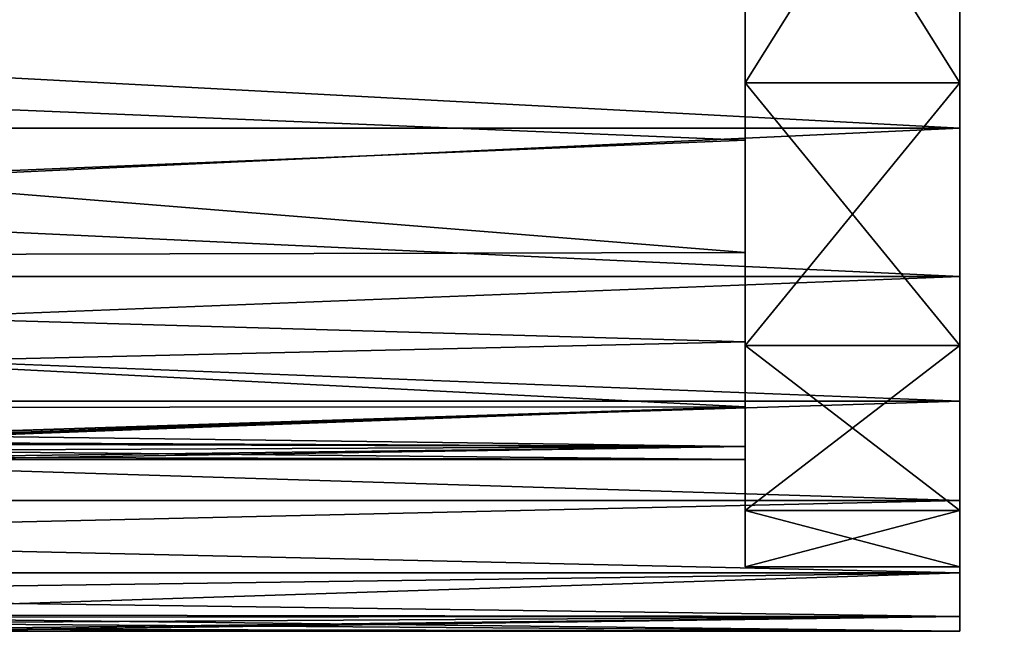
# Model space of a CAD drawing. Header units: millimetres. Extents: x -144 to 364, y -408 to 1133.
# Tile 11 of 256: x -116 to -105, y -20 to -13. Entities that reach past the tile are written whole.
import ezdxf

# ---------------------------------------------------------------- set-up
doc = ezdxf.new("R2010")
doc.units = ezdxf.units.MM
doc.header["$LTSCALE"] = 41.718519
for name, color, linetype in [('1028', 7, 'CONTINUOUS'), ('1029', 7, 'CONTINUOUS'), ('1030', 7, 'CONTINUOUS'), ('1088', 7, 'CONTINUOUS'), ('1089', 7, 'CONTINUOUS'), ('328', 7, 'CONTINUOUS'), ('330', 7, 'CONTINUOUS'), ('332', 7, 'CONTINUOUS')]:
    doc.layers.add(name, color=color, linetype=linetype)

msp = doc.modelspace()

# ---------------------------------------------------------------- linework, layer by layer
at = {"layer": '1028', "color": 7, "linetype": 'CONTINUOUS', "true_color": 0xaaaaaa}
for points in [[(-141.5, -12.896, 12.558), (-141.5, -9.275, 15.427), (-108, -12.728, 12.728), (-141.5, -12.896, 12.558)], [(-141.5, -9.275, -15.427), (-141.5, -12.896, -12.558), (-108, -10.958, -14.28), (-141.5, -9.275, -15.427)], [(-108, -10.958, -14.28), (-141.5, -12.896, -12.558), (-108, -12.728, -12.728), (-108, -10.958, -14.28)], [(-108, -14.28, 10.958), (-141.5, -12.896, 12.558), (-108, -12.728, 12.728), (-108, -14.28, 10.958)], [(-108, -12.728, -12.728), (-141.5, -12.896, -12.558), (-108, -14.28, -10.958), (-108, -12.728, -12.728)], [(-141.5, -15.668, 8.862), (-141.5, -12.896, 12.558), (-108, -15.589, 9), (-141.5, -15.668, 8.862)], [(-108, -15.589, 9), (-141.5, -12.896, 12.558), (-108, -14.28, 10.958), (-108, -15.589, 9)], [(-141.5, -12.896, -12.558), (-141.5, -15.668, -8.862), (-108, -14.28, -10.958), (-141.5, -12.896, -12.558)], [(-108, -14.28, -10.958), (-141.5, -15.668, -8.862), (-108, -15.589, -9), (-108, -14.28, -10.958)], [(-108, -16.63, 6.888), (-141.5, -15.668, 8.862), (-108, -15.589, 9), (-108, -16.63, 6.888)], [(-108, -15.589, -9), (-141.5, -15.668, -8.862), (-108, -16.63, -6.888), (-108, -15.589, -9)], [(-141.5, -17.407, 4.582), (-141.5, -15.668, 8.862), (-108, -17.387, 4.659), (-141.5, -17.407, 4.582)], [(-108, -17.387, 4.659), (-141.5, -15.668, 8.862), (-108, -16.63, 6.888), (-108, -17.387, 4.659)], [(-141.5, -15.668, -8.862), (-141.5, -17.407, -4.582), (-108, -16.63, -6.888), (-141.5, -15.668, -8.862)], [(-108, -16.63, -6.888), (-141.5, -17.407, -4.582), (-108, -17.387, -4.659), (-108, -16.63, -6.888)], [(-108, -17.846, 2.349), (-141.5, -17.407, 4.582), (-108, -17.387, 4.659), (-108, -17.846, 2.349)], [(-108, -17.387, -4.659), (-141.5, -17.407, -4.582), (-120.5, -17.789, -2.75), (-108, -17.387, -4.659)], [(-141.5, -17.407, 4.582), (-108, -17.846, 2.349), (-120.5, -17.789, 2.75), (-141.5, -17.407, 4.582)], [(-119.865, -17.8, -2.676), (-108, -17.387, -4.659), (-120.5, -17.789, -2.75), (-119.865, -17.8, -2.676)], [(-119.681, -17.808, -2.625), (-108, -17.387, -4.659), (-119.865, -17.8, -2.676), (-119.681, -17.808, -2.625)], [(-119.5, -17.817, -2.562), (-108, -17.387, -4.659), (-119.681, -17.808, -2.625), (-119.5, -17.817, -2.562)], [(-108, -17.846, -2.349), (-108, -17.387, -4.659), (-119.5, -17.817, -2.562), (-108, -17.846, -2.349)], [(-108, -17.846, 2.349), (-119.865, -17.8, 2.676), (-120.5, -17.789, 2.75), (-108, -17.846, 2.349)], [(-119.865, -17.8, 2.676), (-108, -17.846, 2.349), (-119.681, -17.808, 2.625), (-119.865, -17.8, 2.676)], [(-119.681, -17.808, 2.625), (-108, -17.846, 2.349), (-119.5, -17.817, 2.562), (-119.681, -17.808, 2.625)], [(-118.555, -17.895, -1.945), (-108, -17.846, -2.349), (-119.5, -17.817, -2.562), (-118.555, -17.895, -1.945)], [(-119.5, -17.817, 2.562), (-108, -17.846, 2.349), (-118.555, -17.895, 1.945), (-119.5, -17.817, 2.562)], [(-117.938, -17.972, -1), (-108, -17.846, -2.349), (-118.555, -17.895, -1.945), (-117.938, -17.972, -1)], [(-108, -17.846, 2.349), (-108, -18), (-118.555, -17.895, 1.945), (-108, -17.846, 2.349)], [(-117.75, -18), (-108, -17.846, -2.349), (-117.938, -17.972, -1), (-117.75, -18)], [(-108, -18), (-108, -17.846, -2.349), (-117.75, -18), (-108, -18)], [(-118.555, -17.895, 1.945), (-108, -18), (-117.938, -17.972, 1), (-118.555, -17.895, 1.945)], [(-117.938, -17.972, 1), (-108, -18), (-117.75, -18), (-117.938, -17.972, 1)]]:
    msp.add_3dface(points, dxfattribs=at)
at = {"layer": '1029', "color": 7, "linetype": 'CONTINUOUS', "true_color": 0xaaaaaa}
for points in [[(-105.5, -13.612, -13.612), (-105.5, -10, -17.32), (-105.5, -9.625, -16.671), (-105.5, -13.612, -13.612)], [(-105.5, -9.625, 16.671), (-105.5, -12.175, 15.867), (-105.5, -13.612, 13.612), (-105.5, -9.625, 16.671)], [(-105.5, -12.175, -15.867), (-105.5, -10, -17.32), (-105.5, -13.612, -13.612), (-105.5, -12.175, -15.867)], [(-105.5, -14.142, -14.142), (-105.5, -12.175, -15.867), (-105.5, -13.612, -13.612), (-105.5, -14.142, -14.142)], [(-105.5, -12.175, 15.867), (-105.5, -14.142, 14.142), (-105.5, -13.612, 13.612), (-105.5, -12.175, 15.867)], [(-105.5, -16.671, -9.625), (-105.5, -14.142, -14.142), (-105.5, -13.612, -13.612), (-105.5, -16.671, -9.625)], [(-105.5, -14.142, 14.142), (-105.5, -15.867, 12.175), (-105.5, -13.612, 13.612), (-105.5, -14.142, 14.142)], [(-105.5, -13.612, 13.612), (-105.5, -15.867, 12.175), (-105.5, -16.671, 9.625), (-105.5, -13.612, 13.612)], [(-105.5, -15.867, -12.175), (-105.5, -14.142, -14.142), (-105.5, -16.671, -9.625), (-105.5, -15.867, -12.175)], [(-105.5, -17.321, -10), (-105.5, -15.867, -12.175), (-105.5, -16.671, -9.625), (-105.5, -17.321, -10)], [(-105.5, -15.867, 12.175), (-105.5, -17.321, 10), (-105.5, -16.671, 9.625), (-105.5, -15.867, 12.175)], [(-105.5, -18.594, -4.982), (-105.5, -17.321, -10), (-105.5, -16.671, -9.625), (-105.5, -18.594, -4.982)], [(-105.5, -17.321, 10), (-105.5, -18.478, 7.654), (-105.5, -16.671, 9.625), (-105.5, -17.321, 10)], [(-105.5, -16.671, 9.625), (-105.5, -18.478, 7.654), (-105.5, -18.594, 4.982), (-105.5, -16.671, 9.625)], [(-105.5, -18.478, -7.654), (-105.5, -17.321, -10), (-105.5, -18.594, -4.982), (-105.5, -18.478, -7.654)], [(-105.5, -19.319, -5.176), (-105.5, -18.478, -7.654), (-105.5, -19.25), (-105.5, -19.319, -5.176)], [(-105.5, -19.25), (-105.5, -18.478, -7.654), (-105.5, -18.594, -4.982), (-105.5, -19.25)], [(-105.5, -18.478, 7.654), (-105.5, -19.319, 5.176), (-105.5, -18.594, 4.982), (-105.5, -18.478, 7.654)], [(-105.5, -18.594, 4.982), (-105.5, -19.319, 5.176), (-105.5, -19.25), (-105.5, -18.594, 4.982)], [(-105.5, -19.319, 5.176), (-105.5, -19.319, -5.176), (-105.5, -19.25), (-105.5, -19.319, 5.176)], [(-105.5, -19.829, -2.61), (-105.5, -19.319, -5.176), (-105.5, -19.829, 2.61), (-105.5, -19.829, -2.61)], [(-105.5, -19.829, 2.61), (-105.5, -19.319, -5.176), (-105.5, -19.319, 5.176), (-105.5, -19.829, 2.61)], [(-105.5, -20), (-105.5, -19.829, -2.61), (-105.5, -19.829, 2.61), (-105.5, -20)]]:
    msp.add_3dface(points, dxfattribs=at)
at = {"layer": '1030', "color": 7, "linetype": 'CONTINUOUS', "true_color": 0xaaaaaa}
for points in [[(-105.5, -12.175, -15.867), (-105.5, -14.142, -14.142), (-142.524, -12.175, -15.867), (-105.5, -12.175, -15.867)], [(-142.524, -12.175, -15.867), (-105.5, -14.142, -14.142), (-142.524, -14.142, -14.142), (-142.524, -12.175, -15.867)], [(-105.5, -14.142, 14.142), (-105.5, -12.175, 15.867), (-142.524, -14.142, 14.142), (-105.5, -14.142, 14.142)], [(-142.524, -14.142, 14.142), (-105.5, -12.175, 15.867), (-142.524, -12.175, 15.867), (-142.524, -14.142, 14.142)], [(-105.5, -14.142, -14.142), (-105.5, -15.867, -12.175), (-142.524, -14.142, -14.142), (-105.5, -14.142, -14.142)], [(-142.524, -14.142, -14.142), (-105.5, -15.867, -12.175), (-142.524, -15.867, -12.175), (-142.524, -14.142, -14.142)], [(-105.5, -15.867, 12.175), (-105.5, -14.142, 14.142), (-142.524, -15.867, 12.175), (-105.5, -15.867, 12.175)], [(-142.524, -15.867, 12.175), (-105.5, -14.142, 14.142), (-142.524, -14.142, 14.142), (-142.524, -15.867, 12.175)], [(-105.5, -15.867, -12.175), (-105.5, -17.321, -10), (-142.524, -15.867, -12.175), (-105.5, -15.867, -12.175)], [(-142.524, -15.867, -12.175), (-105.5, -17.321, -10), (-142.524, -17.321, -10), (-142.524, -15.867, -12.175)], [(-105.5, -17.321, 10), (-105.5, -15.867, 12.175), (-142.524, -17.321, 10), (-105.5, -17.321, 10)], [(-142.524, -17.321, 10), (-105.5, -15.867, 12.175), (-142.524, -15.867, 12.175), (-142.524, -17.321, 10)], [(-105.5, -17.321, -10), (-105.5, -18.478, -7.654), (-142.524, -17.321, -10), (-105.5, -17.321, -10)], [(-142.524, -17.321, -10), (-105.5, -18.478, -7.654), (-142.524, -18.478, -7.654), (-142.524, -17.321, -10)], [(-105.5, -18.478, 7.654), (-105.5, -17.321, 10), (-142.524, -18.478, 7.654), (-105.5, -18.478, 7.654)], [(-142.524, -18.478, 7.654), (-105.5, -17.321, 10), (-142.524, -17.321, 10), (-142.524, -18.478, 7.654)], [(-105.5, -18.478, -7.654), (-105.5, -19.319, -5.176), (-142.524, -18.478, -7.654), (-105.5, -18.478, -7.654)], [(-142.524, -18.478, -7.654), (-105.5, -19.319, -5.176), (-142.524, -19.319, -5.176), (-142.524, -18.478, -7.654)], [(-105.5, -19.319, 5.176), (-105.5, -18.478, 7.654), (-142.524, -19.319, 5.176), (-105.5, -19.319, 5.176)], [(-142.524, -19.319, 5.176), (-105.5, -18.478, 7.654), (-142.524, -18.478, 7.654), (-142.524, -19.319, 5.176)], [(-105.5, -19.319, -5.176), (-105.5, -19.829, -2.61), (-142.524, -19.319, -5.176), (-105.5, -19.319, -5.176)], [(-142.524, -19.319, -5.176), (-105.5, -19.829, -2.61), (-120.5, -19.81, -2.75), (-142.524, -19.319, -5.176)], [(-142.524, -19.829, 2.611), (-105.5, -19.319, 5.176), (-142.524, -19.319, 5.176), (-142.524, -19.829, 2.611)], [(-105.5, -19.319, 5.176), (-142.524, -19.829, 2.611), (-120.5, -19.81, 2.75), (-105.5, -19.319, 5.176)], [(-105.5, -19.829, 2.61), (-105.5, -19.319, 5.176), (-120.5, -19.81, 2.75), (-105.5, -19.829, 2.61)], [(-120.5, -19.81, -2.75), (-105.5, -19.829, -2.61), (-119.5, -19.835, -2.562), (-120.5, -19.81, -2.75)], [(-119.5, -19.835, 2.562), (-105.5, -19.829, 2.61), (-120.5, -19.81, 2.75), (-119.5, -19.835, 2.562)], [(-105.5, -19.829, -2.61), (-105.5, -20), (-119.5, -19.835, -2.562), (-105.5, -19.829, -2.61)], [(-118.555, -19.905, 1.945), (-105.5, -19.829, 2.61), (-119.5, -19.835, 2.562), (-118.555, -19.905, 1.945)], [(-119.5, -19.835, -2.562), (-105.5, -20), (-118.555, -19.905, -1.945), (-119.5, -19.835, -2.562)], [(-117.938, -19.975, 1), (-105.5, -19.829, 2.61), (-118.555, -19.905, 1.945), (-117.938, -19.975, 1)], [(-117.797, -19.994, 0.508), (-105.5, -19.829, 2.61), (-117.938, -19.975, 1), (-117.797, -19.994, 0.508)], [(-117.75, -20), (-105.5, -19.829, 2.61), (-117.797, -19.994, 0.508), (-117.75, -20)], [(-105.5, -20), (-105.5, -19.829, 2.61), (-117.75, -20), (-105.5, -20)], [(-118.555, -19.905, -1.945), (-105.5, -20), (-117.938, -19.975, -1), (-118.555, -19.905, -1.945)], [(-117.938, -19.975, -1), (-105.5, -20), (-117.797, -19.994, -0.508), (-117.938, -19.975, -1)], [(-117.797, -19.994, -0.508), (-105.5, -20), (-117.75, -20), (-117.797, -19.994, -0.508)]]:
    msp.add_3dface(points, dxfattribs=at)
at = {"layer": '1088', "color": 7, "linetype": 'CONTINUOUS', "true_color": 0xaaaaaa}
for points in [[(-108, -9.625, -16.671), (-108, -12.728, -12.728), (-108, -13.612, -13.612), (-108, -9.625, -16.671)], [(-108, -13.612, 13.612), (-108, -10.958, 14.28), (-108, -9.625, 16.671), (-108, -13.612, 13.612)], [(-108, -12.728, 12.728), (-108, -10.958, 14.28), (-108, -13.612, 13.612), (-108, -12.728, 12.728)], [(-108, -12.728, -12.728), (-108, -14.28, -10.958), (-108, -13.612, -13.612), (-108, -12.728, -12.728)], [(-108, -14.28, 10.958), (-108, -12.728, 12.728), (-108, -13.612, 13.612), (-108, -14.28, 10.958)], [(-108, -14.28, -10.958), (-108, -15.589, -9), (-108, -13.612, -13.612), (-108, -14.28, -10.958)], [(-108, -15.589, -9), (-108, -16.63, -6.888), (-108, -13.612, -13.612), (-108, -15.589, -9)], [(-108, -13.612, -13.612), (-108, -16.63, -6.888), (-108, -16.671, -9.625), (-108, -13.612, -13.612)], [(-108, -16.671, 9.625), (-108, -14.28, 10.958), (-108, -13.612, 13.612), (-108, -16.671, 9.625)], [(-108, -15.589, 9), (-108, -14.28, 10.958), (-108, -16.671, 9.625), (-108, -15.589, 9)], [(-108, -16.63, 6.888), (-108, -15.589, 9), (-108, -16.671, 9.625), (-108, -16.63, 6.888)], [(-108, -16.63, -6.888), (-108, -17.387, -4.659), (-108, -16.671, -9.625), (-108, -16.63, -6.888)], [(-108, -17.387, 4.659), (-108, -16.63, 6.888), (-108, -16.671, 9.625), (-108, -17.387, 4.659)], [(-108, -17.387, -4.659), (-108, -17.846, -2.349), (-108, -16.671, -9.625), (-108, -17.387, -4.659)], [(-108, -16.671, -9.625), (-108, -17.846, -2.349), (-108, -18.594, -4.982), (-108, -16.671, -9.625)], [(-108, -18.594, 4.982), (-108, -17.387, 4.659), (-108, -16.671, 9.625), (-108, -18.594, 4.982)], [(-108, -17.846, 2.349), (-108, -17.387, 4.659), (-108, -18.594, 4.982), (-108, -17.846, 2.349)], [(-108, -17.846, -2.349), (-108, -18), (-108, -18.594, 4.982), (-108, -17.846, -2.349)], [(-108, -18.594, -4.982), (-108, -17.846, -2.349), (-108, -18.594, 4.982), (-108, -18.594, -4.982)], [(-108, -18), (-108, -17.846, 2.349), (-108, -18.594, 4.982), (-108, -18)], [(-108, -19.25), (-108, -18.594, -4.982), (-108, -18.594, 4.982), (-108, -19.25)]]:
    msp.add_3dface(points, dxfattribs=at)
at = {"layer": '1089', "color": 7, "linetype": 'CONTINUOUS', "true_color": 0xaaaaaa}
for points in [[(-105.5, -9.625, 16.671), (-105.5, -13.612, 13.612), (-108, -9.625, 16.671), (-105.5, -9.625, 16.671)], [(-105.5, -13.612, 13.612), (-108, -13.612, 13.612), (-108, -9.625, 16.671), (-105.5, -13.612, 13.612)], [(-105.5, -13.612, -13.612), (-105.5, -9.625, -16.671), (-108, -13.612, -13.612), (-105.5, -13.612, -13.612)], [(-105.5, -9.625, -16.671), (-108, -9.625, -16.671), (-108, -13.612, -13.612), (-105.5, -9.625, -16.671)], [(-105.5, -13.612, 13.612), (-105.5, -16.671, 9.625), (-108, -13.612, 13.612), (-105.5, -13.612, 13.612)], [(-105.5, -16.671, 9.625), (-108, -16.671, 9.625), (-108, -13.612, 13.612), (-105.5, -16.671, 9.625)], [(-105.5, -16.671, -9.625), (-105.5, -13.612, -13.612), (-108, -16.671, -9.625), (-105.5, -16.671, -9.625)], [(-105.5, -13.612, -13.612), (-108, -13.612, -13.612), (-108, -16.671, -9.625), (-105.5, -13.612, -13.612)], [(-105.5, -16.671, 9.625), (-105.5, -18.594, 4.982), (-108, -16.671, 9.625), (-105.5, -16.671, 9.625)], [(-105.5, -18.594, 4.982), (-108, -18.594, 4.982), (-108, -16.671, 9.625), (-105.5, -18.594, 4.982)], [(-105.5, -18.594, -4.982), (-105.5, -16.671, -9.625), (-108, -18.594, -4.982), (-105.5, -18.594, -4.982)], [(-105.5, -16.671, -9.625), (-108, -16.671, -9.625), (-108, -18.594, -4.982), (-105.5, -16.671, -9.625)], [(-105.5, -18.594, 4.982), (-105.5, -19.25), (-108, -18.594, 4.982), (-105.5, -18.594, 4.982)], [(-105.5, -19.25), (-105.5, -18.594, -4.982), (-108, -19.25), (-105.5, -19.25)], [(-105.5, -19.25), (-108, -19.25), (-108, -18.594, 4.982), (-105.5, -19.25)], [(-105.5, -18.594, -4.982), (-108, -18.594, -4.982), (-108, -19.25), (-105.5, -18.594, -4.982)]]:
    msp.add_3dface(points, dxfattribs=at)
at = {"layer": '328', "color": 7, "linetype": 'CONTINUOUS', "true_color": 0xaaaaaa}
for points in [[(-103.606, -13.776, -58.5), (-105.954, -7.065, -58.5), (-103.606, -13.776, -77.5), (-103.606, -13.776, -58.5)], [(-103.606, -13.776, -77.5), (-105.954, -7.065, -58.5), (-105.954, -7.065, -77.5), (-103.606, -13.776, -77.5)]]:
    msp.add_3dface(points, dxfattribs=at)
at = {"layer": '330', "color": 7, "linetype": 'CONTINUOUS', "true_color": 0xaaaaaa}
msp.add_3dface([(-103.606, -13.776, -77.5), (-105.954, -7.065, -77.5), (-85.146, -11.459, -77.5), (-103.606, -13.776, -77.5)], dxfattribs=at)
at = {"layer": '332', "color": 7, "linetype": 'CONTINUOUS', "true_color": 0xaaaaaa}
msp.add_3dface([(-105.954, -7.065, -58.5), (-103.606, -13.776, -58.5), (-103.883, -12.86, -58), (-105.954, -7.065, -58.5)], dxfattribs=at)

doc.saveas('drawing.dxf')
